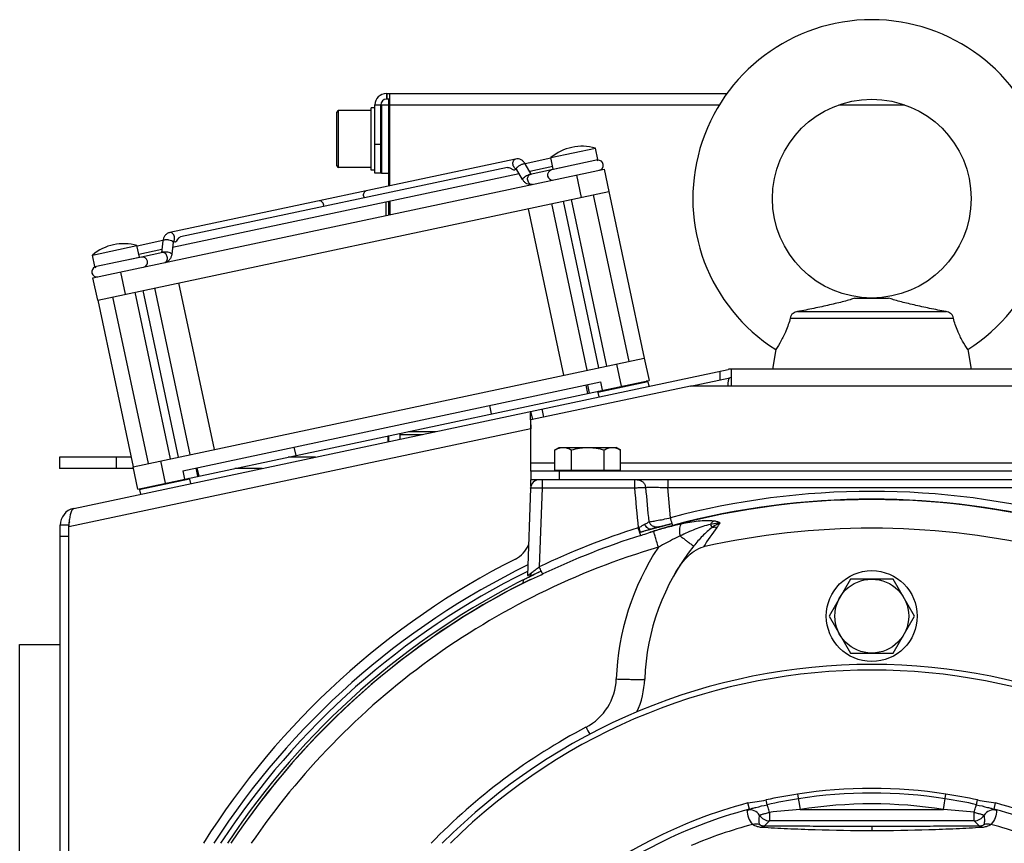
# Model space of a CAD drawing. Extents: x -1709 to 1181, y 8 to 1580.
# Tile 51 of 71: x -252 to -79, y 886 to 1031. Entities that reach past the tile are written whole.
import ezdxf

# ---------------------------------------------------------------- set-up
doc = ezdxf.new("R2010")
doc.units = 0
doc.header["$LTSCALE"] = 65.395
doc.layers.get('0').update_dxf_attribs({"linetype": 'CONTINUOUS'})
doc.layers.add('3_ALL_AXES', color=7, linetype='CONTINUOUS')

msp = doc.modelspace()

# ---------------------------------------------------------------- linework, layer by layer
at = {"color": 2, "linetype": 'CONTINUOUS'}
for p, q in [((-187.6, 1018.16), (-187.6, 1017.16)), ((-187.6, 1018.16), (-187, 1018.16)), ((-187.5, 1018.16), (-187.5, 1017.16)), ((-188.6, 1004.16), (-188.6, 1016.16)), ((-187, 1017.16), (-187.6, 1017.16)), ((-187.15, 1015.16), (-187.15, 1017.16)), ((-190.3, 1004.66), (-190.3, 1015.66)), ((-187, 1015.16), (-187.15, 1015.16)), ((-187.65, 996.67), (-187.65, 999.07)), ((-187.35, 957.89), (-187.35, 956.86)), ((-162.53, 933.01), (-162.51, 933.02)), ((-163.54, 932.45), (-163.55, 932))]:
    msp.add_line(p, q, dxfattribs=at)
at = {"color": 6, "linetype": 'CONTINUOUS'}
for p, q in [((-187, 1001.92), (-187, 1018.16)), ((-187, 1018.16), (-127.64, 1018.16)), ((-189.6, 1004.16), (-189.6, 1016.16)), ((-188.6, 1016.01), (-188.44, 1016.16)), ((-188.45, 1016.16), (-188.45, 1004.16)), ((-188.44, 1016.16), (-187.15, 1016.16)), ((-190.3, 1015.16), (-196, 1015.16)), ((-189.6, 1015.66), (-190.3, 1015.66)), ((-187.15, 1001.89), (-187.15, 1015.16)), ((-190.3, 1005.16), (-196, 1005.16)), ((-189.6, 1004.66), (-190.3, 1004.66)), ((-188.6, 1004.16), (-189.6, 1004.16)), ((-188.6, 1004.31), (-188.44, 1004.16)), ((-188.44, 1004.16), (-187.15, 1004.16)), ((-187.15, 996.78), (-187.15, 999.18)), ((-187, 999.21), (-187, 996.81)), ((-105.11, 982.16), (-99.18, 982.16)), ((-115.21, 979.76), (-89.08, 979.76)), ((-116.5, 978.62), (-87.79, 978.62)), ((-119.05, 973.08), (-119.65, 969.66)), ((-85.24, 973.08), (-84.65, 969.66)), ((-183.71, 958.66), (-178.9, 958.66)), ((-179.15, 958.61), (-179.15, 958.66)), ((-187.15, 956.91), (-187.15, 957.93)), ((-185.15, 957.33), (-185.15, 958.35)), ((-185.15, 958.16), (-181.25, 958.16)), ((-245.15, 954.16), (-245.15, 952.16)), ((-232.54, 954.16), (-245.15, 954.16)), ((-200.07, 954.16), (-204.88, 954.16)), ((-232.12, 952.16), (-245.15, 952.16)), ((-209.48, 952.16), (-214.29, 952.16)), ((-162.2, 948.71), (-162.73, 933.29)), ((-141.24, 941.41), (-141, 941.48)), ((-141, 941.48), (-140.81, 941.53)), ((-140.81, 941.53), (-140.6, 941.59)), ((-140.6, 941.59), (-140.41, 941.64)), ((-140.41, 941.64), (-140.24, 941.69)), ((-140.24, 941.69), (-140.09, 941.73)), ((-140.09, 941.73), (-139.97, 941.76)), ((-139.97, 941.76), (-139.87, 941.79)), ((-139.71, 941.82), (-139.65, 941.84)), ((-139.65, 941.84), (-139.6, 941.85)), ((-139.49, 941.87), (-139.43, 941.89)), ((-139.43, 941.89), (-139.3, 941.92)), ((-139.3, 941.92), (-139.14, 941.96)), ((-139.14, 941.96), (-138.84, 942.04)), ((-138.84, 942.04), (-137.29, 942.45)), ((-143, 940.88), (-142.87, 940.92)), ((-105.9, 932.66), (-109.65, 926.16)), ((-98.39, 932.66), (-105.9, 932.66)), ((-94.64, 926.16), (-98.39, 932.66)), ((-109.65, 926.16), (-105.9, 919.66)), ((-98.39, 919.66), (-94.64, 926.16)), ((-252.15, 711.16), (-252.15, 921.16)), ((-252.15, 921.16), (-245.01, 921.16)), ((-105.9, 919.66), (-98.39, 919.66))]:
    msp.add_line(p, q, dxfattribs=at)
at = {"color": 9, "linetype": 'CONTINUOUS'}
for p, q in [((-189.6, 1016.16), (-188.6, 1016.16)), ((-187, 1016.16), (-128.97, 1016.16)), ((-107.97, 1016.16), (-96.32, 1016.16)), ((-196.3, 1005.46), (-196.3, 1014.86)), ((-196, 1005.16), (-196, 1015.16)), ((-188.6, 1009.16), (-189.6, 1009.16)), ((-158.21, 1004.87), (-150.38, 1006.53)), ((-154.15, 1003.79), (-153.32, 999.88)), ((-238.91, 987.72), (-231.08, 989.38)), ((-233.52, 982.83), (-234.36, 986.74)), ((-147.08, 970.53), (-146.25, 966.62)), ((-128.83, 967.77), (-128.83, 969.3)), ((-152.12, 965.37), (-152.43, 966.84)), ((-77.46, 966.66), (-126.83, 966.66)), ((-159.88, 961.17), (-160.19, 962.64)), ((-162.15, 959.15), (-243.51, 941.86)), ((-235.15, 954.16), (-235.15, 952.16)), ((-226.45, 949.57), (-227.29, 953.49)), ((-220.58, 950.82), (-220.89, 952.29)), ((-162.15, 953.16), (-157.92, 953.16)), ((-157.15, 951.66), (-157.15, 950.16)), ((-146.37, 953.16), (-57.92, 953.16)), ((-160.2, 950.16), (-160.2, 948.74)), ((-143.93, 950.16), (-143.93, 948.74)), ((-138.04, 950.16), (-138.04, 948.79)), ((-160.2, 948.74), (-160.68, 934.83)), ((-160.2, 948.74), (-143.93, 948.74)), ((-137.57, 943.45), (-138.04, 948.79)), ((-138.04, 948.79), (-66.25, 948.79)), ((-141, 941.48), (-141.15, 941.44)), ((-140.99, 941.48), (-141, 941.48)), ((-141, 941.48), (-141, 941.48)), ((-140.99, 941.48), (-141, 941.48)), ((-139.57, 941.86), (-139.7, 941.83)), ((-139.7, 941.83), (-139.7, 941.83)), ((-243.51, 940.18), (-245.01, 940.18)), ((-142.87, 940.92), (-143, 940.88)), ((-142.87, 940.92), (-143, 940.88)), ((-142.87, 940.92), (-142.87, 940.92)), ((-162.84, 933.97), (-162.71, 934.04)), ((-162.84, 933.97), (-162.71, 934.04)), ((-162.51, 933.02), (-162.53, 933.01)), ((-162.35, 933.1), (-162.51, 933.02)), ((-115.2, 894.82), (-114.78, 892.12)), ((-89.51, 892.12), (-89.09, 894.82)), ((-123.66, 892.18), (-123.95, 893.27)), ((-120.57, 892.96), (-120.75, 893.8)), ((-83.72, 892.96), (-83.54, 893.8)), ((-80.63, 892.18), (-80.34, 893.27)), ((-120.18, 891.61), (-120.18, 890.13)), ((-114.78, 892.12), (-89.51, 892.12)), ((-84.11, 890.13), (-84.11, 891.61)), ((-121.11, 889.19), (-120.18, 890.13)), ((-84.11, 890.13), (-120.18, 890.13)), ((-84.11, 890.13), (-83.18, 889.19)), ((-102.15, 889.14), (-102.15, 888.36)), ((-102.01, 888.36), (-102.15, 888.36))]:
    msp.add_line(p, q, dxfattribs=at)
at = {"color": 7, "linetype": 'CONTINUOUS'}
for p, q in [((-150.38, 1006.53), (-150.81, 1008.54)), ((-164.86, 1006.63), (-225.72, 993.69)), ((-162.08, 1003.95), (-163.15, 1005.77)), ((-158.21, 1004.87), (-158.64, 1006.88)), ((-239.25, 985.7), (-149.26, 1004.83)), ((-164.69, 1004.82), (-165.01, 1004.75)), ((-163.61, 1003), (-164.7, 1004.86)), ((-158.52, 1004.7), (-162.28, 1003.9)), ((-156.27, 1005.18), (-158.47, 1004.71)), ((-149.26, 1004.83), (-148.42, 1000.92)), ((-238.41, 981.79), (-148.42, 1000.92)), ((-144.88, 971), (-151.11, 1000.35)), ((-152.25, 969.43), (-158.49, 998.78)), ((-150.18, 969.88), (-156.42, 999.22)), ((-148.79, 970.17), (-155.03, 999.52)), ((-162.66, 997.89), (-156.42, 968.55)), ((-226.94, 992.21), (-227.17, 990.11)), ((-225.15, 992.01), (-225.39, 989.87)), ((-224.83, 992.04), (-225.14, 991.97)), ((-238.91, 987.72), (-239.33, 989.72)), ((-231.08, 989.38), (-231.51, 991.39)), ((-226.97, 990.15), (-230.73, 989.35)), ((-230.73, 989.35), (-232.98, 988.88)), ((-238.41, 981.79), (-239.25, 985.7)), ((-224.18, 984.82), (-217.94, 955.47)), ((-225.57, 953.85), (-231.81, 983.19)), ((-224.19, 954.14), (-230.42, 983.49)), ((-222.11, 954.59), (-228.35, 983.93)), ((-229.49, 953.02), (-235.72, 982.36)), ((-232.18, 952.45), (-142.19, 971.57)), ((-142.19, 971.57), (-141.36, 967.66)), ((-223.43, 951.75), (-149.9, 967.38)), ((-151.87, 965.43), (-141.36, 967.66)), ((-141.56, 967.41), (-150.36, 965.54)), ((-149.9, 967.38), (-149.59, 965.91)), ((-141.56, 967.41), (-141.8, 967.57)), ((-141.56, 967.41), (-141.39, 966.63)), ((-134.04, 966.66), (-127.14, 968.13)), ((-152.18, 966.89), (-151.87, 965.43)), ((-150.36, 965.54), (-150.21, 965.78)), ((-150.36, 965.54), (-150.2, 964.76)), ((-231.35, 948.53), (-151.89, 965.42)), ((-169.45, 963.22), (-169.14, 961.76)), ((-161.83, 960.75), (-162.15, 962.22)), ((-203.87, 955.91), (-203.56, 954.44)), ((-231.35, 948.53), (-232.18, 952.45)), ((-223.43, 951.75), (-223.11, 950.28)), ((-221.14, 952.24), (-220.83, 950.77)), ((-162.15, 951.66), (-162.15, 950.16)), ((-157.92, 951.86), (-146.37, 951.86)), ((-157.15, 951.66), (-157.15, 951.86)), ((-147.15, 951.66), (-147.15, 951.86)), ((-222.26, 950.26), (-230.86, 948.43)), ((-222.26, 950.26), (-222.49, 950.41)), ((-222.26, 950.26), (-222.09, 949.48)), ((-42.15, 950.16), (-162.15, 950.16)), ((-231.06, 948.39), (-230.9, 948.63)), ((-230.86, 948.43), (-231.06, 948.39)), ((-231.06, 948.39), (-230.89, 947.61)), ((-243.51, 942.18), (-245.01, 942.18)), ((-243.51, 942.18), (-243.51, 942.02))]:
    msp.add_line(p, q, dxfattribs=at)
at = {"color": 3, "linetype": 'CONTINUOUS'}
for p, q in [((-242.64, 945.11), (-127.45, 969.59)), ((-126.83, 966.66), (-126.83, 969.66)), ((-77.46, 969.66), (-126.83, 969.66)), ((-134.04, 966.66), (-162.15, 960.69)), ((-126.83, 966.66), (-134.04, 966.66)), ((-162.25, 960.68), (-162.25, 960.66)), ((-162.15, 951.66), (-162.15, 960.69)), ((-42.15, 951.66), (-162.15, 951.66)), ((-162.15, 949.04), (-162.15, 950.16)), ((-245.01, 848.91), (-245.01, 942.18)), ((-243.51, 941.86), (-243.48, 942.13)), ((-243.51, 848.91), (-243.51, 941.86)), ((-243.48, 942.13), (-243.47, 942.17))]:
    msp.add_line(p, q, dxfattribs=at)
at = {"color": 6, "linetype": 'CONTINUOUS'}
for points in [[(-142.87, 940.92), (-142.6, 941.01), (-142.37, 941.08), (-142.14, 941.15), (-141.9, 941.22), (-141.68, 941.28), (-141.46, 941.35), (-141.24, 941.41)], [(-139.87, 941.79), (-139.82, 941.8), (-139.79, 941.81), (-139.76, 941.81), (-139.73, 941.82), (-139.71, 941.82), (-139.71, 941.82)], [(-139.6, 941.85), (-139.55, 941.86), (-139.49, 941.87)], [(-162.51, 933.02), (-162.26, 933.15), (-162.06, 933.25), (-161.84, 933.36), (-161.62, 933.47), (-161.39, 933.59), (-161.14, 933.71), (-160.89, 933.83), (-160.64, 933.95), (-160.38, 934.08), (-160.33, 934.1)]]:
    msp.add_lwpolyline(points, dxfattribs=at)
for centre, radius in [((-102.15, 999.66), 17.5), ((-102.15, 926.16), 6.5)]:
    msp.add_circle(centre, radius, dxfattribs=at)
at = {"color": 2, "linetype": 'CONTINUOUS'}
msp.add_circle((-102.15, 926.16), 8, dxfattribs=at)
at = {"color": 6, "linetype": 'CONTINUOUS'}
for centre, radius, start, end in [((-102.15, 999.66), 31.5, 302.4551, 237.5449), ((-187.6, 1016.16), 2, 90, 180), ((-196, 1014.86), 0.3, 90, 180), ((-196, 1005.46), 0.3, 180, 270), ((-160.7, 948.66), 1.5, 90, 178), ((-102.15, 806.36), 135.28, 77.344, 102.656), ((-102.15, 913.66), 40, 141.5954, 178.0038), ((-157.11, 915.58), 15, 335.1795, 358.0038)]:
    msp.add_arc(centre, radius, start, end, dxfattribs=at)
at = {"color": 2, "linetype": 'CONTINUOUS'}
for centre, radius, start, end in [((-187.6, 1016.16), 1, 90, 180), ((-134.6, 922.91), 19.15, 107.3873, 107.7263), ((-162.81, 933.59), 0.646, 297.2364, 303.9772), ((-162.82, 933.61), 0.666, 304.0058, 312.5699)]:
    msp.add_arc(centre, radius, start, end, dxfattribs=at)
at = {"color": 7, "linetype": 'CONTINUOUS'}
for centre, radius, start, end in [((-150.58, 1006.49), 0.2, 289.2738, 12), ((-150.31, 1005.53), 0.9, 282, 95.3077), ((-158.33, 1003.82), 0.9, 102, 282), ((-158.01, 1004.91), 0.2, 192, 222.0001), ((-231.28, 989.34), 0.2, 341.9999, 12), ((-230.54, 988.47), 0.9, 282, 102), ((-238.56, 986.77), 0.9, 108.6923, 282), ((-238.71, 987.76), 0.2, 192, 267.0013), ((-126.83, 966.66), 1.5, 90, 102), ((-242.01, 942.18), 1.5, 158.1207, 180), ((-102.15, 811.16), 106.5, 44.777, 135.223), ((-102.15, 811.16), 105.5, 45.3184, 134.6817), ((-98.28, 787.13), 109.01, 98.9268, 101.8933), ((-102.15, 811.16), 84.67, 81.1325, 98.8675), ((-106.01, 787.15), 108.99, 78.1051, 81.0722), ((-102.15, 811.16), 84.95, 104.8721, 129.8583), ((-102.15, 811.16), 84.95, 50.1416, 75.1279)]:
    msp.add_arc(centre, radius, start, end, dxfattribs=at)
at = {"color": 9, "linetype": 'CONTINUOUS'}
for centre, radius, start, end in [((-199.86, 998.27), 1.25, 0.4821, 12.0206), ((-190.35, 1000.29), 1.25, 191.9794, 203.5179), ((-102.15, 811.24), 136.88, 74.9993, 105.0007), ((-102.15, 811.23), 135.45, 73.629, 106.371), ((-102.15, 811.37), 135.38, 74.9991, 105.0009), ((-102.32, 812.27), 135.75, 107.5556, 115.4627), ((-86.57, 959.92), 59.43, 197.7985, 198.0503), ((-121.03, 870.9), 73.35, 105.9208, 107.3224), ((-139.83, 943.36), 2.49, 204.1826, 204.6408), ((-102.15, 811.16), 135.99, 106.0344, 106.5962), ((-139.98, 943.24), 1.44, 274.857, 281.0812), ((-136.86, 929.88), 12.29, 103.6268, 104.0402), ((-98.75, 917.78), 38.91, 141.9701, 148.083), ((-136.23, 947.08), 8.65, 322.0204, 328.386), ((-102.26, 811.96), 134.65, 107.5316, 115.4179), ((-102.15, 811.18), 135.47, 106.4735, 106.729), ((-114.96, 854.51), 90.29, 106.3102, 106.474), ((-102.15, 913.53), 45, 146.6025, 178.0037), ((-102.15, 811.16), 138, 116.016, 147.0754), ((-102.15, 811.16), 136.99, 116.2982, 146.8012), ((-102.15, 811.16), 135.99, 116.3624, 146.5271), ((-102.16, 811.21), 135.44, 116.2974, 146.3993), ((-102.15, 811.23), 135.45, 116.6102, 146.4099), ((-157.11, 915.44), 10, 297.7633, 358.0037), ((-102.15, 811.03), 108, 117.7633, 135.9142), ((197.54, 1090.96), 395.58, 207.7786, 207.9817), ((-102.15, 811.16), 83.84, 81.1325, 98.8675), ((-101.87, 809.43), 85.59, 98.8706, 102.6198), ((-102.15, 811.16), 81.94, 81.1325, 98.8675), ((-102.4, 809.54), 85.49, 77.3779, 81.1318), ((-102.15, 811.16), 83.83, 104.872, 130.1645), ((-123.59, 890.03), 2, 31.5787, 105.2009), ((-120.18, 892.13), 2, 211.4911, 269.9776), ((-103.21, 743.18), 149.4, 94.4414, 96.5231), ((-101.26, 741.29), 151.3, 83.49, 85.5455), ((-84.11, 892.13), 2, 270.0224, 328.5089), ((-80.7, 890.03), 2, 74.8002, 148.4213), ((-102.15, 811.16), 83.83, 49.8355, 75.128), ((-102.15, 811.16), 81.09, 104.9985, 113.0908), ((-122.61, 887.56), 2, 67.2407, 105.1003), ((-81.68, 887.56), 2, 74.9004, 112.7591), ((-102.15, 811.16), 81.09, 66.9092, 75.0015)]:
    msp.add_arc(centre, radius, start, end, dxfattribs=at)
at = {"color": 3, "linetype": 'CONTINUOUS'}
for centre, radius, start, end in [((-126.83, 966.66), 3, 90, 102), ((-242.01, 942.18), 3, 102, 180), ((-242.49, 944.78), 0.356, 102.0749, 113.3508), ((-167.15, 940.65), 5, 296.8328, 336.9594), ((-102.15, 812.16), 139, 116.8328, 147.831)]:
    msp.add_arc(centre, radius, start, end, dxfattribs=at)
at = {"color": 9, "linetype": 'CONTINUOUS'}
for points, knots in [([(-165.29, 1005.61), (-165.32, 1005.73), (-165.33, 1005.95), (-165.27, 1006.27), (-165.11, 1006.52), (-164.94, 1006.61), (-164.86, 1006.63)], [0, 0, 0, 0, 0.288007, 0.555337, 0.790536, 1, 1, 1, 1]), ([(-164.82, 1004.92), (-164.88, 1004.95), (-165.11, 1005.12), (-165.25, 1005.4), (-165.29, 1005.61)], [0, 0, 0, 0, 0.226809, 1, 1, 1, 1]), ([(-164.55, 1005.18), (-164.44, 1005.29), (-164.24, 1005.44), (-163.96, 1005.61), (-163.74, 1005.71), (-163.54, 1005.79), (-163.37, 1005.83), (-163.23, 1005.83), (-163.16, 1005.8), (-163.15, 1005.77)], [0, 0, 0, 0, 0.292809, 0.455163, 0.612104, 0.751996, 0.86527, 0.946447, 1, 1, 1, 1]), ([(-164.7, 1004.86), (-164.7, 1004.87), (-164.72, 1004.9), (-164.71, 1004.93), (-164.71, 1004.95)], [0, 0, 0, 0, 0.222857, 1, 1, 1, 1]), ([(-164.71, 1004.95), (-164.69, 1004.99), (-164.65, 1005.08), (-164.58, 1005.15), (-164.55, 1005.18)], [0, 0, 0, 0, 0.42506, 1, 1, 1, 1]), ([(-163.46, 1003.32), (-163.36, 1003.42), (-163.12, 1003.6), (-162.75, 1003.81), (-162.43, 1003.94), (-162.22, 1003.97), (-162.14, 1003.96), (-162.1, 1003.95)], [0, 0, 0, 0, 0.273726, 0.577386, 0.837567, 0.93263, 1, 1, 1, 1]), ([(-162.71, 1002.89), (-162.74, 1003), (-162.75, 1003.23), (-162.68, 1003.55), (-162.52, 1003.79), (-162.36, 1003.89), (-162.28, 1003.9)], [0, 0, 0, 0, 0.288007, 0.555337, 0.790536, 1, 1, 1, 1]), ([(-163.61, 1003), (-163.63, 1003.04), (-163.61, 1003.13), (-163.54, 1003.23), (-163.49, 1003.29), (-163.46, 1003.32)], [0, 0, 0, 0, 0.360681, 0.645148, 1, 1, 1, 1]), ([(-161.9, 1002.14), (-161.98, 1002.13), (-162.17, 1002.14), (-162.42, 1002.3), (-162.61, 1002.56), (-162.69, 1002.78), (-162.71, 1002.89)], [0, 0, 0, 0, 0.209464, 0.444663, 0.711993, 1, 1, 1, 1]), ([(-191.58, 1000.03), (-191.6, 1000.14), (-191.62, 1000.37), (-191.55, 1000.68), (-191.39, 1000.93), (-191.22, 1001.02), (-191.14, 1001.04)], [0, 0, 0, 0, 0.288007, 0.555337, 0.790536, 1, 1, 1, 1]), ([(-198.63, 998.53), (-198.66, 998.64), (-198.73, 998.85), (-198.92, 999.12), (-199.17, 999.28), (-199.36, 999.29), (-199.44, 999.28)], [0, 0, 0, 0, 0.288007, 0.555337, 0.790536, 1, 1, 1, 1]), ([(-224.91, 992.94), (-224.94, 993.05), (-225.01, 993.27), (-225.21, 993.53), (-225.45, 993.69), (-225.64, 993.71), (-225.72, 993.69)], [0, 0, 0, 0, 0.288007, 0.555337, 0.790536, 1, 1, 1, 1]), ([(-225.42, 992.24), (-225.56, 992.3), (-225.8, 992.36), (-226.13, 992.39), (-226.37, 992.4), (-226.59, 992.39), (-226.76, 992.35), (-226.88, 992.3), (-226.93, 992.24), (-226.94, 992.21)], [0, 0, 0, 0, 0.292809, 0.455163, 0.612104, 0.751996, 0.86527, 0.946447, 1, 1, 1, 1]), ([(-225.15, 992.01), (-225.14, 992.06), (-225.2, 992.13), (-225.31, 992.2), (-225.38, 992.23), (-225.42, 992.24)], [0, 0, 0, 0, 0.360681, 0.645148, 1, 1, 1, 1]), ([(-225.06, 992.11), (-225.02, 992.16), (-224.88, 992.41), (-224.87, 992.72), (-224.91, 992.94)], [0, 0, 0, 0, 0.226809, 1, 1, 1, 1]), ([(-225.66, 990.1), (-225.79, 990.15), (-226.08, 990.22), (-226.51, 990.26), (-226.86, 990.25), (-227.06, 990.19), (-227.13, 990.14), (-227.15, 990.11)], [0, 0, 0, 0, 0.276297, 0.582133, 0.841567, 0.934843, 1, 1, 1, 1]), ([(-226.16, 989.4), (-226.19, 989.52), (-226.27, 989.73), (-226.46, 989.99), (-226.7, 990.15), (-226.89, 990.17), (-226.97, 990.15)], [0, 0, 0, 0, 0.288007, 0.555337, 0.790536, 1, 1, 1, 1]), ([(-225.39, 989.87), (-225.38, 989.91), (-225.44, 989.99), (-225.54, 990.05), (-225.62, 990.08), (-225.66, 990.1)], [0, 0, 0, 0, 0.360681, 0.645148, 1, 1, 1, 1]), ([(-226.6, 988.39), (-226.52, 988.41), (-226.35, 988.5), (-226.19, 988.75), (-226.12, 989.06), (-226.14, 989.29), (-226.16, 989.4)], [0, 0, 0, 0, 0.209464, 0.444663, 0.711993, 1, 1, 1, 1]), ([(-143.44, 950.16), (-143.26, 950.16), (-142.89, 950.09), (-142.42, 949.8), (-142.09, 949.35), (-141.99, 948.99), (-141.97, 948.81)], [0, 0, 0, 0, 0.248399, 0.497694, 0.748313, 1, 1, 1, 1]), ([(-162.2, 948.71), (-162.2, 948.72), (-162.18, 948.72), (-162.15, 948.73), (-162.1, 948.73), (-162.04, 948.74), (-161.95, 948.74), (-161.81, 948.75), (-161.59, 948.75), (-161.29, 948.75), (-160.95, 948.75), (-160.58, 948.75), (-160.33, 948.74), (-160.2, 948.74)], [0, 0, 0, 0, 0.006169, 0.021039, 0.045115, 0.078281, 0.120257, 0.17066, 0.294772, 0.445913, 0.618314, 0.805387, 1, 1, 1, 1]), ([(-143.93, 948.74), (-143.7, 948.75), (-143.28, 948.78), (-142.7, 948.81), (-142.3, 948.82), (-142.08, 948.82), (-142, 948.82), (-141.97, 948.81)], [0, 0, 0, 0, 0.347541, 0.652878, 0.879336, 0.954078, 1, 1, 1, 1]), ([(-141.97, 948.81), (-141.91, 948.82), (-141.75, 948.83), (-141.47, 948.84), (-141.07, 948.84), (-140.37, 948.84), (-139.35, 948.83), (-138.5, 948.8), (-138.04, 948.79)], [0, 0, 0, 0, 0.045114, 0.119322, 0.220559, 0.345776, 0.651945, 1, 1, 1, 1]), ([(-129.99, 942.9), (-130.42, 942.95), (-131.32, 942.98), (-133.23, 942.84), (-134.69, 942.58), (-135.69, 942.36)], [0, 0, 0, 0, 0.225294, 0.469689, 1, 1, 1, 1]), ([(-142.87, 940.92), (-142.87, 940.92), (-142.88, 940.93), (-142.88, 940.93), (-142.89, 940.94), (-142.9, 940.97), (-142.91, 941.01), (-142.93, 941.08), (-142.96, 941.16), (-143.01, 941.31), (-143.05, 941.42), (-143.08, 941.5)], [0, 0, 0, 0, 0.004771, 0.017551, 0.038593, 0.067882, 0.150764, 0.265131, 0.409397, 0.581604, 1, 1, 1, 1]), ([(-141, 941.48), (-141.09, 941.45), (-141.31, 941.46), (-141.61, 941.63), (-141.88, 941.93), (-142.03, 942.18), (-142.09, 942.32)], [0, 0, 0, 0, 0.191123, 0.417114, 0.689505, 1, 1, 1, 1]), ([(-139.85, 941.8), (-140.01, 941.79), (-140.32, 941.82), (-140.76, 942), (-141.12, 942.32), (-141.29, 942.59), (-141.35, 942.74)], [0, 0, 0, 0, 0.247882, 0.497022, 0.747815, 1, 1, 1, 1]), ([(-139.84, 941.79), (-139.92, 941.78), (-140.3, 941.68), (-140.68, 941.57), (-140.99, 941.48)], [0, 0, 0, 0, 0.190977, 1, 1, 1, 1]), ([(-135.69, 942.36), (-136.46, 942.2), (-138.01, 941.82), (-139.54, 941.39), (-140.31, 941.17)], [0, 0, 0, 0, 0.493872, 1, 1, 1, 1]), ([(-137.29, 942.45), (-137.55, 942.38), (-138.05, 942.25), (-138.71, 942.07), (-139.21, 941.95), (-139.48, 941.88), (-139.57, 941.86)], [0, 0, 0, 0, 0.344753, 0.646295, 0.872874, 1, 1, 1, 1]), ([(-135.87, 940.28), (-135.91, 940.53), (-135.95, 940.98), (-135.95, 941.6), (-135.88, 942.06), (-135.77, 942.3), (-135.69, 942.36)], [0, 0, 0, 0, 0.350585, 0.643554, 0.861216, 1, 1, 1, 1]), ([(-130.57, 942.31), (-131.02, 942.2), (-131.92, 941.94), (-133.7, 941.29), (-135.01, 940.7), (-135.87, 940.28)], [0, 0, 0, 0, 0.245021, 0.493387, 1, 1, 1, 1]), ([(-130.24, 941.74), (-130.86, 941.3), (-132.01, 940.27), (-133.01, 939.11), (-133.49, 938.51)], [0, 0, 0, 0, 0.497077, 1, 1, 1, 1]), ([(-130.57, 942.31), (-130.52, 942.37), (-130.36, 942.59), (-130.16, 942.79), (-129.99, 942.9)], [0, 0, 0, 0, 0.268051, 1, 1, 1, 1]), ([(-128.86, 942.54), (-129, 942.54), (-129.58, 942.49), (-130.15, 942.39), (-130.57, 942.31)], [0, 0, 0, 0, 0.253851, 1, 1, 1, 1]), ([(-130.57, 942.31), (-130.53, 942.25), (-130.43, 942.06), (-130.32, 941.87), (-130.24, 941.74)], [0, 0, 0, 0, 0.305063, 1, 1, 1, 1]), ([(-128.86, 942.54), (-128.99, 942.5), (-129.48, 942.28), (-129.92, 941.98), (-130.24, 941.74)], [0, 0, 0, 0, 0.254403, 1, 1, 1, 1]), ([(-129.41, 941.75), (-129.48, 941.77), (-129.76, 941.8), (-130.04, 941.79), (-130.24, 941.74)], [0, 0, 0, 0, 0.262817, 1, 1, 1, 1]), ([(-128.86, 942.54), (-129.01, 942.65), (-129.39, 942.8), (-129.78, 942.87), (-129.99, 942.9)], [0, 0, 0, 0, 0.464342, 1, 1, 1, 1]), ([(-139.71, 938.3), (-139.82, 938.65), (-139.97, 939.15), (-140.16, 939.79), (-140.28, 940.2), (-140.39, 940.54), (-140.47, 940.81), (-140.52, 940.98), (-140.55, 941.07), (-140.56, 941.09)], [0, 0, 0, 0, 0.371122, 0.539335, 0.688105, 0.812319, 0.907707, 0.970988, 1, 1, 1, 1]), ([(-135.87, 940.28), (-136.2, 940.12), (-137.49, 939.49), (-138.77, 938.82), (-139.71, 938.3)], [0, 0, 0, 0, 0.248295, 1, 1, 1, 1]), ([(-135.87, 940.28), (-135.71, 940.15), (-135.39, 939.9), (-134.93, 939.55), (-134.53, 939.24), (-134.18, 938.98), (-133.93, 938.8), (-133.77, 938.68), (-133.68, 938.62), (-133.6, 938.57), (-133.55, 938.53), (-133.52, 938.52), (-133.49, 938.5), (-133.49, 938.51)], [0, 0, 0, 0, 0.213574, 0.408556, 0.580933, 0.727133, 0.844144, 0.890929, 0.929567, 0.959867, 0.981693, 0.994981, 1, 1, 1, 1]), ([(-139.71, 938.3), (-146.93, 936.16), (-161.02, 930.65), (-180.43, 918.93), (-197.57, 904.08), (-207.15, 892.37), (-211.4, 886.17)], [0, 0, 0, 0, 0.250019, 0.500027, 0.750021, 1, 1, 1, 1]), ([(-160.33, 934.1), (-160.51, 934.02), (-161.19, 933.69), (-161.86, 933.35), (-162.35, 933.1)], [0, 0, 0, 0, 0.268057, 1, 1, 1, 1]), ([(-147.12, 915.1), (-146.79, 915.08), (-146.16, 915.06), (-145.23, 915.04), (-144.38, 915.02), (-143.73, 915.01), (-143.27, 915.01), (-142.98, 915.01), (-142.73, 915.01), (-142.52, 915.02), (-142.35, 915.02), (-142.23, 915.03), (-142.16, 915.04), (-142.13, 915.04), (-142.12, 915.05), (-142.12, 915.05)], [0, 0, 0, 0, 0.194862, 0.382203, 0.554857, 0.706195, 0.772022, 0.830423, 0.880839, 0.922792, 0.955886, 0.97982, 0.994417, 0.998242, 1, 1, 1, 1]), ([(-123.66, 892.18), (-123.5, 892.23), (-123.13, 892.34), (-122.1, 892.6), (-121.23, 892.81), (-120.57, 892.96)], [0, 0, 0, 0, 0.155821, 0.368586, 1, 1, 1, 1]), ([(-120.18, 891.61), (-120.25, 891.89), (-120.35, 892.27), (-120.48, 892.72), (-120.54, 892.89), (-120.57, 892.96)], [0, 0, 0, 0, 0.61463, 0.848423, 1, 1, 1, 1]), ([(-84.11, 891.61), (-84.04, 891.89), (-83.94, 892.27), (-83.81, 892.72), (-83.75, 892.89), (-83.72, 892.96)], [0, 0, 0, 0, 0.61348, 0.847797, 1, 1, 1, 1]), ([(-83.72, 892.96), (-83.06, 892.81), (-82.19, 892.6), (-81.16, 892.34), (-80.79, 892.23), (-80.63, 892.18)], [0, 0, 0, 0, 0.63141, 0.844169, 1, 1, 1, 1]), ([(-124.11, 891.96), (-124.11, 891.97), (-124.11, 891.98), (-124.07, 892.01), (-123.98, 892.06), (-123.84, 892.12), (-123.73, 892.16), (-123.66, 892.18)], [0, 0, 0, 0, 0.031451, 0.08668, 0.279953, 0.585721, 1, 1, 1, 1]), ([(-124.11, 891.96), (-124.08, 891.52), (-123.92, 890.63), (-123.46, 889.81), (-123.13, 889.49)], [0, 0, 0, 0, 0.490322, 1, 1, 1, 1]), ([(-121.84, 889.4), (-121.89, 889.53), (-121.96, 889.8), (-121.99, 890.36), (-121.94, 890.79), (-121.88, 891.08)], [0, 0, 0, 0, 0.240429, 0.48539, 1, 1, 1, 1]), ([(-121.88, 891.08), (-121.89, 891.09), (-121.87, 891.1), (-121.85, 891.11), (-121.81, 891.13), (-121.73, 891.17), (-121.59, 891.22), (-121.38, 891.29), (-121.13, 891.36), (-120.84, 891.44), (-120.52, 891.53), (-120.29, 891.58), (-120.18, 891.61)], [0, 0, 0, 0, 0.007722, 0.023568, 0.048187, 0.081575, 0.173742, 0.296799, 0.446606, 0.617763, 0.804397, 1, 1, 1, 1]), ([(-84.11, 891.61), (-84, 891.58), (-83.77, 891.53), (-83.45, 891.44), (-83.16, 891.36), (-82.91, 891.29), (-82.7, 891.22), (-82.56, 891.17), (-82.48, 891.13), (-82.44, 891.11), (-82.42, 891.1), (-82.41, 891.09), (-82.41, 891.08)], [0, 0, 0, 0, 0.195604, 0.38224, 0.553398, 0.703205, 0.826259, 0.918424, 0.951812, 0.976431, 0.992278, 1, 1, 1, 1]), ([(-82.41, 891.08), (-82.35, 890.79), (-82.3, 890.36), (-82.33, 889.8), (-82.4, 889.53), (-82.45, 889.4)], [0, 0, 0, 0, 0.51461, 0.759571, 1, 1, 1, 1]), ([(-80.18, 891.96), (-80.21, 891.52), (-80.37, 890.63), (-80.83, 889.81), (-81.16, 889.49)], [0, 0, 0, 0, 0.490323, 1, 1, 1, 1]), ([(-80.63, 892.18), (-80.56, 892.16), (-80.45, 892.12), (-80.31, 892.06), (-80.22, 892.01), (-80.18, 891.98), (-80.18, 891.97), (-80.18, 891.96)], [0, 0, 0, 0, 0.414276, 0.720041, 0.913317, 0.968548, 1, 1, 1, 1]), ([(-121.55, 888.95), (-121.8, 888.97), (-122.21, 889.04), (-122.65, 889.21), (-122.89, 889.33), (-123.01, 889.4), (-123.08, 889.45), (-123.12, 889.47), (-123.13, 889.49)], [0, 0, 0, 0, 0.438195, 0.735306, 0.839656, 0.91763, 0.970707, 1, 1, 1, 1]), ([(-121.11, 889.19), (-121.23, 889.19), (-121.42, 889.22), (-121.63, 889.28), (-121.74, 889.33), (-121.79, 889.36), (-121.82, 889.38), (-121.83, 889.39), (-121.84, 889.4)], [0, 0, 0, 0, 0.455307, 0.749966, 0.850236, 0.923775, 0.97298, 1, 1, 1, 1]), ([(-121.11, 889.19), (-121.19, 889.19), (-121.36, 889.14), (-121.49, 889.02), (-121.55, 888.95)], [0, 0, 0, 0, 0.458312, 1, 1, 1, 1]), ([(-102.15, 889.14), (-105.38, 889.14), (-110.2, 889.14), (-116.52, 889.16), (-119.61, 889.18), (-121.11, 889.19)], [0, 0, 0, 0, 0.511562, 0.76274, 1, 1, 1, 1]), ([(-83.18, 889.19), (-84.68, 889.18), (-87.77, 889.16), (-94.09, 889.14), (-98.91, 889.14), (-102.15, 889.14)], [0, 0, 0, 0, 0.237259, 0.488436, 1, 1, 1, 1]), ([(-82.45, 889.4), (-82.46, 889.39), (-82.47, 889.38), (-82.5, 889.36), (-82.55, 889.33), (-82.66, 889.28), (-82.87, 889.22), (-83.06, 889.19), (-83.18, 889.19)], [0, 0, 0, 0, 0.02702, 0.076225, 0.149764, 0.250034, 0.544693, 1, 1, 1, 1]), ([(-83.18, 889.19), (-83.1, 889.19), (-82.93, 889.14), (-82.8, 889.02), (-82.74, 888.95)], [0, 0, 0, 0, 0.454962, 1, 1, 1, 1]), ([(-81.16, 889.49), (-81.17, 889.47), (-81.21, 889.45), (-81.28, 889.4), (-81.4, 889.33), (-81.64, 889.21), (-82.08, 889.04), (-82.49, 888.97), (-82.74, 888.95)], [0, 0, 0, 0, 0.029293, 0.08237, 0.160344, 0.264694, 0.561805, 1, 1, 1, 1]), ([(-102.15, 888.36), (-105.47, 888.36), (-110.42, 888.44), (-116.89, 888.69), (-120.03, 888.86), (-121.55, 888.95)], [0, 0, 0, 0, 0.513249, 0.764753, 1, 1, 1, 1]), ([(-82.74, 888.95), (-84.25, 888.86), (-87.37, 888.69), (-93.8, 888.44), (-98.71, 888.36), (-102.01, 888.36)], [0, 0, 0, 0, 0.235217, 0.4867, 1, 1, 1, 1])]:
    msp.add_open_spline(points, degree=3, knots=knots, dxfattribs=at)
at = {"color": 7, "linetype": 'CONTINUOUS'}
for points, knots in [([(-163.15, 1005.77), (-163.24, 1005.92), (-163.45, 1006.2), (-163.86, 1006.51), (-164.35, 1006.67), (-164.69, 1006.66), (-164.86, 1006.63)], [0, 0, 0, 0, 0.2555, 0.50575, 0.753267, 1, 1, 1, 1]), ([(-166.26, 1005.15), (-166.13, 1005.18), (-165.82, 1005.08), (-165.59, 1004.91), (-165.44, 1004.84)], [0, 0, 0, 0, 0.450561, 1, 1, 1, 1]), ([(-165.44, 1004.84), (-165.37, 1004.8), (-165.23, 1004.74), (-165.08, 1004.74), (-165.01, 1004.75)], [0, 0, 0, 0, 0.536566, 1, 1, 1, 1]), ([(-164.7, 1004.86), (-164.71, 1004.87), (-164.71, 1004.88), (-164.72, 1004.9), (-164.73, 1004.9)], [0, 0, 0, 0, 0.442353, 1, 1, 1, 1]), ([(-161.9, 1002.14), (-162.07, 1002.11), (-162.41, 1002.1), (-162.9, 1002.26), (-163.31, 1002.57), (-163.52, 1002.85), (-163.61, 1003)], [0, 0, 0, 0, 0.246716, 0.494246, 0.744505, 1, 1, 1, 1]), ([(-225.72, 993.69), (-225.89, 993.65), (-226.21, 993.52), (-226.58, 993.18), (-226.84, 992.72), (-226.92, 992.38), (-226.94, 992.21)], [0, 0, 0, 0, 0.246716, 0.494246, 0.744505, 1, 1, 1, 1]), ([(-225.14, 992.05), (-225.14, 992.06), (-225.14, 992.06), (-225.14, 992.06), (-225.14, 992.05), (-225.14, 992.04), (-225.15, 992.02), (-225.15, 992.01)], [0, 0, 0, 0, 0.17566, 0.195271, 0.228941, 0.481112, 1, 1, 1, 1]), ([(-224.83, 992.04), (-224.76, 992.05), (-224.58, 992.14), (-224.37, 992.4), (-224.23, 992.62), (-224.14, 992.72)], [0, 0, 0, 0, 0.208338, 0.58194, 1, 1, 1, 1]), ([(-224.14, 992.72), (-224.12, 992.74), (-224.04, 992.83), (-223.93, 992.9), (-223.84, 992.91)], [0, 0, 0, 0, 0.278793, 1, 1, 1, 1]), ([(-225.39, 989.87), (-225.41, 989.7), (-225.49, 989.36), (-225.74, 988.9), (-226.12, 988.56), (-226.44, 988.43), (-226.6, 988.39)], [0, 0, 0, 0, 0.2555, 0.50575, 0.753267, 1, 1, 1, 1]), ([(-127.45, 966.66), (-127.44, 966.84), (-127.42, 967.11), (-127.39, 967.45), (-127.36, 967.67), (-127.32, 967.85), (-127.27, 968.01), (-127.2, 968.11), (-127.14, 968.13)], [0, 0, 0, 0, 0.36123, 0.523341, 0.666401, 0.786519, 0.881335, 1, 1, 1, 1]), ([(-123.95, 893.27), (-123.43, 893.4), (-122.35, 893.53), (-121.28, 893.69), (-120.75, 893.8)], [0, 0, 0, 0, 0.499898, 1, 1, 1, 1]), ([(-83.54, 893.8), (-83.01, 893.69), (-81.94, 893.53), (-80.86, 893.4), (-80.34, 893.27)], [0, 0, 0, 0, 0.500103, 1, 1, 1, 1])]:
    msp.add_open_spline(points, degree=3, knots=knots, dxfattribs=at)
at = {"color": 9, "linetype": 'CONTINUOUS'}
for points in [[(-164.71, 1004.87), (-164.75, 1004.88), (-164.78, 1004.9), (-164.82, 1004.92)], [(-225.15, 992.03), (-225.12, 992.05), (-225.09, 992.08), (-225.06, 992.11)], [(-143.93, 948.74), (-143.71, 946.39), (-143.49, 944.04), (-143.27, 941.7)], [(-141.97, 948.81), (-141.78, 946.78), (-141.6, 944.76), (-141.41, 942.73)]]:
    msp.add_open_spline(points, degree=3, dxfattribs=at)
at = {"color": 6, "linetype": 'CONTINUOUS'}
for points, knots in [([(-105.11, 982.16), (-105.39, 982.04), (-106.04, 981.84), (-107.09, 981.54), (-108.3, 981.24), (-110.06, 980.83), (-112.36, 980.32), (-114.24, 979.95), (-115.21, 979.76)], [0, 0, 0, 0, 0.085961, 0.196055, 0.317488, 0.445825, 0.716641, 1, 1, 1, 1]), ([(-89.08, 979.76), (-90.05, 979.95), (-91.93, 980.32), (-94.23, 980.83), (-95.99, 981.24), (-97.2, 981.54), (-98.26, 981.84), (-98.9, 982.04), (-99.18, 982.16)], [0, 0, 0, 0, 0.283359, 0.554175, 0.682512, 0.803945, 0.914039, 1, 1, 1, 1]), ([(-116.01, 979.46), (-116.14, 979.36), (-116.37, 979.11), (-116.48, 978.79), (-116.5, 978.62)], [0, 0, 0, 0, 0.501393, 1, 1, 1, 1]), ([(-115.21, 979.76), (-115.35, 979.75), (-115.64, 979.69), (-115.9, 979.55), (-116.01, 979.46)], [0, 0, 0, 0, 0.499766, 1, 1, 1, 1]), ([(-88.28, 979.46), (-88.39, 979.55), (-88.65, 979.69), (-88.94, 979.75), (-89.08, 979.76)], [0, 0, 0, 0, 0.500234, 1, 1, 1, 1]), ([(-87.79, 978.62), (-87.81, 978.79), (-87.93, 979.11), (-88.15, 979.36), (-88.28, 979.46)], [0, 0, 0, 0, 0.498606, 1, 1, 1, 1]), ([(-116.5, 978.62), (-116.7, 977.85), (-117.17, 976.46), (-118.07, 974.62), (-118.72, 973.56), (-119.05, 973.08)], [0, 0, 0, 0, 0.391539, 0.714455, 1, 1, 1, 1]), ([(-85.24, 973.08), (-85.57, 973.56), (-86.22, 974.62), (-87.12, 976.46), (-87.59, 977.85), (-87.79, 978.62)], [0, 0, 0, 0, 0.285545, 0.608461, 1, 1, 1, 1]), ([(-136.81, 933.61), (-136.23, 934.63), (-135.21, 936.11), (-133.44, 937.68), (-132.36, 938.22), (-131.78, 938.35)], [0, 0, 0, 0, 0.500272, 0.750593, 1, 1, 1, 1])]:
    msp.add_open_spline(points, degree=3, knots=knots, dxfattribs=at)
at = {"color": 3, "linetype": 'CONTINUOUS'}
for points, knots in [([(-162.15, 962.22), (-162.16, 962.22), (-162.2, 962.18), (-162.23, 962.09), (-162.26, 961.95), (-162.28, 961.69), (-162.28, 961.26), (-162.26, 960.89), (-162.25, 960.68)], [0, 0, 0, 0, 0.037257, 0.095917, 0.181986, 0.296103, 0.603281, 1, 1, 1, 1]), ([(-162.25, 960.66), (-162.24, 960.55), (-162.21, 960.04), (-162.17, 959.54), (-162.15, 959.15)], [0, 0, 0, 0, 0.234944, 1, 1, 1, 1]), ([(-243.47, 942.17), (-243.44, 942.48), (-243.36, 943.06), (-243.23, 943.86), (-243.07, 944.49), (-242.91, 944.85), (-242.81, 944.97)], [0, 0, 0, 0, 0.319936, 0.605508, 0.835828, 1, 1, 1, 1]), ([(-242.81, 944.97), (-242.79, 944.99), (-242.74, 945.04), (-242.68, 945.08), (-242.63, 945.1)], [0, 0, 0, 0, 0.272589, 1, 1, 1, 1])]:
    msp.add_open_spline(points, degree=3, knots=knots, dxfattribs=at)
at = {"color": 2, "linetype": 'CONTINUOUS'}
for points, knots in [([(-141.41, 942.73), (-141.34, 942.74), (-141.18, 942.77), (-140.72, 942.84), (-139.95, 942.99), (-138.83, 943.2), (-138.01, 943.37), (-137.57, 943.45)], [0, 0, 0, 0, 0.050213, 0.127891, 0.355763, 0.657684, 1, 1, 1, 1]), ([(-137.19, 942.13), (-137.19, 942.14), (-137.19, 942.15), (-137.2, 942.17), (-137.21, 942.2), (-137.23, 942.26), (-137.27, 942.37), (-137.32, 942.53), (-137.37, 942.73), (-137.44, 942.95), (-137.5, 943.2), (-137.55, 943.37), (-137.57, 943.45)], [0, 0, 0, 0, 0.006735, 0.022373, 0.046959, 0.08031, 0.172176, 0.294927, 0.444453, 0.615732, 0.803012, 1, 1, 1, 1]), ([(-143.27, 941.7), (-143.1, 941.78), (-142.78, 941.95), (-142.47, 942.13), (-142.32, 942.22)], [0, 0, 0, 0, 0.516215, 1, 1, 1, 1]), ([(-142.82, 940.36), (-142.85, 940.41), (-142.9, 940.57), (-143, 940.85), (-143.12, 941.25), (-143.22, 941.54), (-143.27, 941.7)], [0, 0, 0, 0, 0.119028, 0.343841, 0.649013, 1, 1, 1, 1]), ([(-142.32, 942.22), (-142.27, 942.24), (-142.12, 942.32), (-141.97, 942.41), (-141.85, 942.47)], [0, 0, 0, 0, 0.271129, 1, 1, 1, 1]), ([(-141.85, 942.47), (-141.76, 942.52), (-141.61, 942.6), (-141.46, 942.69), (-141.41, 942.73)], [0, 0, 0, 0, 0.617468, 1, 1, 1, 1]), ([(-140.32, 941.19), (-140.16, 941.24), (-139.89, 941.32), (-139.63, 941.41), (-139.54, 941.45)], [0, 0, 0, 0, 0.627975, 1, 1, 1, 1]), ([(-139.54, 941.45), (-139.44, 941.48), (-139.16, 941.57), (-138.65, 941.73), (-137.96, 941.92), (-137.46, 942.06), (-137.19, 942.13)], [0, 0, 0, 0, 0.128913, 0.356521, 0.657731, 1, 1, 1, 1]), ([(-142.82, 940.36), (-142.68, 940.41), (-142.12, 940.59), (-141.56, 940.78), (-141.14, 940.92)], [0, 0, 0, 0, 0.25532, 1, 1, 1, 1]), ([(-141.14, 940.92), (-141.08, 940.94), (-140.84, 941.02), (-140.6, 941.1), (-140.43, 941.15)], [0, 0, 0, 0, 0.266459, 1, 1, 1, 1]), ([(-161.92, 933.88), (-161.72, 934.04), (-161.3, 934.34), (-160.89, 934.66), (-160.68, 934.83)], [0, 0, 0, 0, 0.484154, 1, 1, 1, 1]), ([(-160.06, 933.58), (-160.09, 933.63), (-160.17, 933.78), (-160.31, 934.05), (-160.48, 934.42), (-160.61, 934.69), (-160.68, 934.83)], [0, 0, 0, 0, 0.128583, 0.355548, 0.65673, 1, 1, 1, 1]), ([(-162.53, 933.01), (-162.6, 932.97), (-162.74, 932.9), (-162.94, 932.79), (-163.12, 932.7), (-163.26, 932.62), (-163.38, 932.56), (-163.45, 932.51), (-163.5, 932.49), (-163.52, 932.47), (-163.53, 932.46), (-163.54, 932.46), (-163.54, 932.45)], [0, 0, 0, 0, 0.215883, 0.410609, 0.581446, 0.72591, 0.84165, 0.926701, 0.957249, 0.979631, 0.993813, 1, 1, 1, 1]), ([(-162.81, 932.33), (-162.76, 932.36), (-162.55, 932.46), (-162.33, 932.56), (-162.17, 932.63)], [0, 0, 0, 0, 0.230312, 1, 1, 1, 1]), ([(-162.73, 933.29), (-162.73, 933.28), (-162.69, 933.29), (-162.67, 933.31), (-162.61, 933.35), (-162.55, 933.39), (-162.45, 933.47), (-162.36, 933.54), (-162.3, 933.58)], [0, 0, 0, 0, 0.054826, 0.134608, 0.249475, 0.396823, 0.573421, 1, 1, 1, 1]), ([(-162.37, 933.12), (-162.34, 933.15), (-162.21, 933.28), (-162.14, 933.46), (-162.11, 933.59)], [0, 0, 0, 0, 0.23385, 1, 1, 1, 1]), ([(-162.3, 933.58), (-162.27, 933.61), (-162.15, 933.71), (-162.02, 933.81), (-161.92, 933.88)], [0, 0, 0, 0, 0.232124, 1, 1, 1, 1]), ([(-162.17, 932.63), (-161.82, 932.79), (-161.11, 933.1), (-160.41, 933.41), (-160.06, 933.58)], [0, 0, 0, 0, 0.48969, 1, 1, 1, 1]), ([(-163.55, 932), (-163.55, 932), (-163.53, 932.01), (-163.5, 932.02), (-163.44, 932.04), (-163.35, 932.08), (-163.25, 932.13), (-163.07, 932.21), (-162.92, 932.28), (-162.81, 932.33)], [0, 0, 0, 0, 0.014814, 0.062331, 0.142969, 0.255962, 0.399973, 0.573348, 1, 1, 1, 1])]:
    msp.add_open_spline(points, degree=3, knots=knots, dxfattribs=at)
msp.add_open_spline([(-162.11, 933.59), (-162.1, 933.65), (-162.1, 933.7), (-162.09, 933.75)], degree=3, dxfattribs=at)
at = {"layer": '3_ALL_AXES', "color": 7, "linetype": 'CONTINUOUS'}
for p, q in [((-158.64, 1006.88), (-150.81, 1008.54)), ((-158.62, 1006.78), (-163.17, 1005.81)), ((-158.3, 1005.31), (-162.37, 1004.45)), ((-164.23, 1004.05), (-225.25, 991.08)), ((-166.26, 1005.15), (-223.84, 992.91)), ((-148.42, 1000.92), (-142.19, 971.57)), ((-226.93, 992.26), (-231.49, 991.29)), ((-239.33, 989.72), (-231.51, 991.39)), ((-227.11, 990.69), (-231.18, 989.82)), ((-238.41, 981.79), (-232.18, 952.45)), ((-157.92, 955.41), (-157.15, 955.86)), ((-157.92, 951.86), (-157.92, 955.41)), ((-157.15, 955.86), (-147.15, 955.86)), ((-155.03, 951.86), (-155.03, 955.41)), ((-149.26, 951.86), (-149.26, 955.41)), ((-146.37, 955.41), (-147.15, 955.86)), ((-146.37, 951.86), (-146.37, 955.41))]:
    msp.add_line(p, q, dxfattribs=at)
for centre in [(-153.16, 1000.37), (-233.86, 983.22)]:
    msp.add_arc(centre, 8.5, 73.9275, 130.0725, dxfattribs=at)
for points, knots in [([(-157.92, 955.41), (-157.8, 955.48), (-157.57, 955.6), (-157.21, 955.75), (-156.85, 955.84), (-156.6, 955.86), (-156.48, 955.86)], [0, 0, 0, 0, 0.261643, 0.514497, 0.759595, 1, 1, 1, 1]), ([(-156.48, 955.86), (-156.35, 955.86), (-156.11, 955.84), (-155.74, 955.75), (-155.38, 955.6), (-155.15, 955.48), (-155.03, 955.41)], [0, 0, 0, 0, 0.240405, 0.485503, 0.738357, 1, 1, 1, 1]), ([(-155.03, 955.41), (-154.56, 955.55), (-153.85, 955.72), (-152.88, 955.84), (-152.39, 955.86), (-152.15, 955.86)], [0, 0, 0, 0, 0.499901, 0.749952, 1, 1, 1, 1]), ([(-152.15, 955.86), (-151.9, 955.86), (-151.41, 955.84), (-150.44, 955.72), (-149.73, 955.55), (-149.26, 955.41)], [0, 0, 0, 0, 0.250048, 0.500099, 1, 1, 1, 1]), ([(-149.26, 955.41), (-149.14, 955.48), (-148.91, 955.6), (-148.55, 955.75), (-148.19, 955.84), (-147.94, 955.86), (-147.82, 955.86)], [0, 0, 0, 0, 0.261643, 0.514497, 0.759595, 1, 1, 1, 1]), ([(-147.82, 955.86), (-147.69, 955.86), (-147.44, 955.84), (-147.08, 955.75), (-146.72, 955.6), (-146.49, 955.48), (-146.37, 955.41)], [0, 0, 0, 0, 0.240405, 0.485503, 0.738357, 1, 1, 1, 1])]:
    msp.add_open_spline(points, degree=3, knots=knots, dxfattribs=at)

doc.saveas('drawing.dxf')
